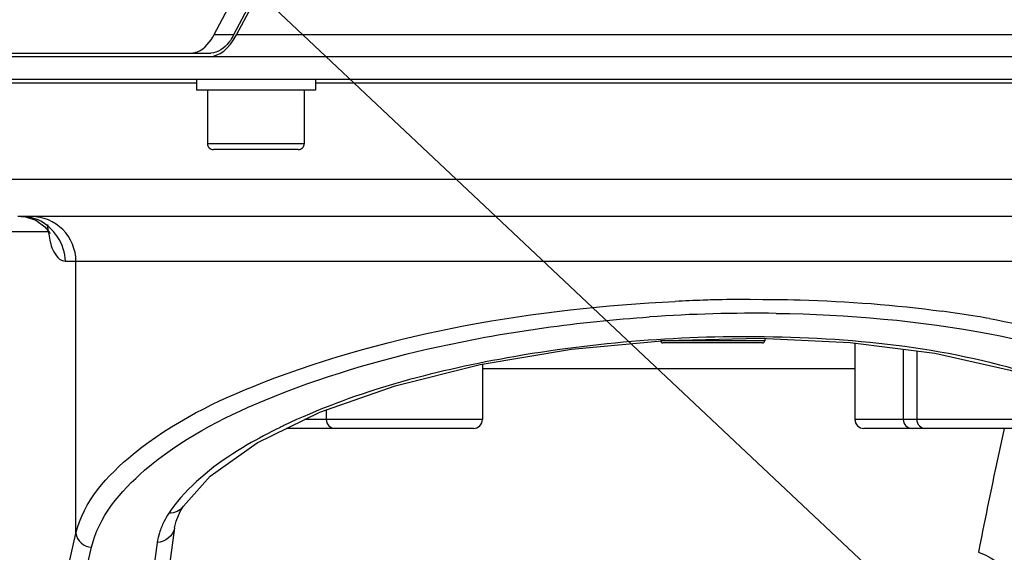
# Model space of a CAD drawing. Header units: millimetres. Extents: x 0 to 8410, y 0 to 5940.
# Tile 50 of 122: x 4492 to 4624, y 685 to 757. Entities that reach past the tile are written whole.
import ezdxf

# ---------------------------------------------------------------- set-up
doc = ezdxf.new("R2010")
doc.units = ezdxf.units.MM
doc.header["$LTSCALE"] = 462.55
doc.layers.get('0').update_dxf_attribs({"linetype": 'CONTINUOUS'})
for name, color, linetype in [('204101000016_DXF_DIMENSION', 7, 'CONTINUOUS'), ('304102000036DXF_CONTINUOUS_LINE', 7, 'CONTINUOUS'), ('304103000020DXF_CONTINUOUS_LINE', 7, 'CONTINUOUS'), ('304105000142DXF_CONTINUOUS_LINE', 7, 'CONTINUOUS'), ('501023000084DXF_CONTINUOUS_LINE', 7, 'CONTINUOUS'), ('501023000101DXF_CONTINUOUS_LINE', 7, 'CONTINUOUS'), ('504001000008DXF_CONTINUOUS_LINE', 7, 'CONTINUOUS'), ('626001000001DXF_CONTINUOUS_LINE', 7, 'CONTINUOUS')]:
    doc.layers.add(name, color=color, linetype=linetype)
doc.styles.get("Standard").update_dxf_attribs({"font": 'txt', "width": 0.7})
doc.dimstyles.new('DIMSTYLE_1', dxfattribs={"dimtxt": 90, "dimasz": 50, "dimexe": 1.5, "dimexo": 0, "dimtad": 1, "dimdsep": 46, "dimtxsty": 'Standard', "dimblk": '_FILLED', "dimblk1": '_FILLED', "dimblk2": '_FILLED', "dimcen": 0.09, "dimclrt": 5, "dimazin": 2, "dimtp": 0.01, "dimtm": 0.01, "dimtfac": 1, "dimtofl": 0, "dimtmove": 0, "dimatfit": 3, "dimldrblk": '_FILLED', "dimfxl": 1, "dimtolj": 1, "dimarcsym": 0})
doc.dimstyles.new('DIMSTYLE_9', dxfattribs={"dimtxt": 90, "dimasz": 50, "dimexe": 1.5, "dimexo": 0, "dimgap": 4.5, "dimtad": 0, "dimtih": 1, "dimtoh": 1, "dimdec": 1, "dimdsep": 46, "dimtxsty": 'Standard', "dimblk": '_FILLED', "dimblk1": '_FILLED', "dimblk2": '_FILLED', "dimcen": 0.09, "dimclrt": 5, "dimazin": 2, "dimtp": 0.5, "dimtm": 0.5, "dimtfac": 1, "dimtdec": 4, "dimtofl": 0, "dimtmove": 0, "dimatfit": 3, "dimldrblk": '_FILLED', "dimfxl": 1, "dimtolj": 1, "dimarcsym": 0})

# ---------------------------------------------------------------- blocks, each defined once
blk = doc.blocks.new('_FILLED')
at = {"color": 0, "linetype": 'ByBlock'}
blk.add_solid([(0, 0), (-1, 0.17), (-1, -0.17)], dxfattribs=at)
blk = doc.blocks.new('*D1')
at = {"layer": '204101000016_DXF_DIMENSION', "color": 2, "linetype": 'Continuous'}
for p, q in [((4706.85, 588.13), (4430.23, 848.67)), ((4430.23, 848.67), (5110.01, 208.38)), ((4706.85, 588.13), (4706.85, 588.13))]:
    blk.add_line(p, q, dxfattribs=at)
at = {"layer": '204101000016_DXF_DIMENSION', "color": 2, "linetype": 'Continuous', "xscale": 50, "yscale": 50, "zscale": 50, "rotation": 136.7128453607}
blk.add_blockref('_FILLED', (4706.85, 588.13), dxfattribs=at)
blk = doc.blocks.new('*D32')
at = {"layer": '204101000016_DXF_DIMENSION', "color": 2, "linetype": 'Continuous'}
for start, end in [(291.4604, 360), (193, 261.9839)]:
    blk.add_arc((4430.23, 848.67), 492.77, start, end, dxfattribs=at)
for points in [[(4928.96, 798.31), (4923, 848.67), (4911.98, 799.17)], [(3971.97, 692.07), (3950.1, 737.83), (3955.63, 687.41)]]:
    blk.add_solid(points, dxfattribs=at)

msp = doc.modelspace()

# ---------------------------------------------------------------- linework, layer by layer
at = {"color": 2, "linetype": 'Continuous'}
msp.add_circle((4430.23457, 848.67366), 380, dxfattribs=at)
at = {"layer": '304102000036DXF_CONTINUOUS_LINE', "color": 7, "linetype": 'Continuous'}
for p, q in [((4521.12863, 754.60259), (4534.92635, 780.55234)), ((4701.21046, 751.67366), (4455.06095, 751.67366)), ((4456.23457, 748.67366), (4764.23457, 748.67366))]:
    msp.add_line(p, q, dxfattribs=at)
at = {"layer": '304102000036DXF_CONTINUOUS_LINE', "color": 9, "linetype": 'Continuous'}
msp.add_line((4766.23457, 754.60259), (4521.12863, 754.60259), dxfattribs=at)
at = {"layer": '304102000036DXF_CONTINUOUS_LINE', "color": 7, "linetype": 'Continuous'}
msp.add_ellipse((4517.36887, 761.67366), major_axis=(0, 10), ratio=0.531709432, start_param=3.141592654, end_param=3.926990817, dxfattribs=at)
at = {"layer": '304103000020DXF_CONTINUOUS_LINE', "color": 7, "linetype": 'Continuous'}
for p, q in [((4486.73718, 748.17366), (4515.73457, 748.17366)), ((4531.73457, 748.17366), (4667.36339, 748.17366)), ((4666.73444, 730.17366), (4491.73466, 730.17366)), ((4492.16942, 730.17357), (4492.76351, 730.12677)), ((4492.76351, 730.12677), (4494.14613, 729.68971)), ((4495.96561, 728.03725), (4496.03713, 727.89863)), ((4523.89974, 699.7444), (4532.314, 703.86045)), ((4513.55878, 690.50266), (4513.99493, 691.23638)), ((4513.99785, 691.24085), (4513.99493, 691.23638)), ((4513.01684, 689.21956), (4513.55878, 690.50266)), ((4512.81364, 688.31354), (4513.01684, 689.21956)), ((4512.81375, 688.31441), (4510.66669, 672.78279))]:
    msp.add_line(p, q, dxfattribs=at)
at = {"layer": '304103000020DXF_CONTINUOUS_LINE', "color": 9, "linetype": 'Continuous'}
for p, q in [((4669.07425, 735.17366), (4486.73457, 735.17366)), ((4488.90196, 728.17366), (4495.82369, 728.17366)), ((4495.82651, 728.17366), (4495.77228, 729.12612)), ((4498.13298, 724.17366), (4659.23454, 724.17366)), ((4499.53881, 687.56413), (4499.53899, 724.17366)), ((4604.27791, 709.67366), (4554.19123, 709.67366)), ((4624.32639, 701.67617), (4624.2721, 701.42619)), ((4496.11663, 672.65779), (4499.53881, 687.56413)), ((4510.46867, 686.32006), (4508.3216, 670.78843)), ((4498.21412, 670.78843), (4501.63648, 685.69558))]:
    msp.add_line(p, q, dxfattribs=at)
at = {"layer": '304103000020DXF_CONTINUOUS_LINE', "color": 7, "linetype": 'Continuous'}
for points in [[(4494.14613, 729.68971), (4495.37908, 728.80215), (4495.96561, 728.03725)], [(4566.17274, 712.33356), (4578.8153, 713.52611), (4591.42165, 713.8344)], [(4591.42165, 713.8344), (4603.61278, 713.25482), (4614.99785, 711.80165), (4625.1269, 709.52889), (4633.57831, 706.54483), (4640.02788, 703.00439), (4644.3217, 699.01149), (4646.10905, 695.16581)], [(4532.314, 703.86045), (4542.45277, 707.41949), (4553.89413, 710.27808), (4566.17274, 712.33356)], [(4513.99792, 691.2408), (4517.58909, 695.27197), (4523.89974, 699.7444)]]:
    msp.add_lwpolyline(points, dxfattribs=at)
at = {"layer": '304103000020DXF_CONTINUOUS_LINE', "color": 9, "linetype": 'Continuous'}
for centre, radius, start, end in [((4498.62066, 729.30589), 3.01745, 200.5473642, 202.0384312), ((4517.51567, 731.67545), 21.97281, 189.1702796, 190.1345961), ((4591.17449, 501.1521), 217.89211, 91.9191925, 92.9103065), ((4591.11629, 502.7807), 216.26248, 91.5796621, 91.9182316), ((4591.07644, 504.47167), 214.57105, 90.2358177, 91.5814745), ((4590.86971, 512.27423), 204.89857, 89.2080596, 93.9739338), ((4595.99637, 568.98752), 149.80415, 80.5051806, 82.3261263), ((4597.64375, 579.02309), 139.63431, 79.8045911, 80.4926071), ((4559.11463, 635.91239), 73.31476, 115.546998, 115.9925436), ((5530.84676, 505.37429), 927.53112, 167.79737219, 168.83272876)]:
    msp.add_arc(centre, radius, start, end, dxfattribs=at)
for points in [[(4494.44317, 729.71694), (4493.7292, 730.01335), (4492.94247, 730.17183), (4492.16942, 730.17364)], [(4498.13298, 724.17366), (4498.13298, 726.39333), (4496.49319, 728.86585), (4494.44317, 729.71694)], [(4513.14523, 691.78676), (4512.75154, 691.29989), (4512.37917, 690.79459), (4512.03591, 690.27094)], [(4513.99518, 691.23622), (4513.59617, 690.62725), (4512.76351, 690.24553), (4512.03591, 690.27094)], [(4512.03591, 690.27094), (4511.7942, 689.90207), (4511.57095, 689.52013), (4511.37215, 689.12647)], [(4511.37215, 689.12647), (4511.13022, 688.64739), (4510.92339, 688.1481), (4510.76417, 687.63556)], [(4499.53899, 687.56494), (4499.56997, 686.62891), (4500.70013, 685.6765), (4501.63648, 685.69558)], [(4512.81294, 688.31364), (4512.66945, 687.29795), (4511.49392, 686.35282), (4510.46867, 686.32006)], [(4510.76417, 687.63556), (4510.63084, 687.20637), (4510.53022, 686.76525), (4510.46867, 686.32006)]]:
    msp.add_open_spline(points, degree=3, dxfattribs=at)
for points, knots in [([(4499.53899, 724.17366), (4499.53899, 725.70351), (4498.26898, 728.8876), (4495.08755, 730.17366), (4493.56183, 730.17366)], [0, 0, 0, 0, 0.500673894, 1, 1, 1, 1]), ([(4495.8857, 727.80909), (4496.01275, 727.09916), (4496.20514, 725.70401), (4497.36679, 724.17331), (4498.13298, 724.17366)], [0, 0, 0, 0, 0.484880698, 1, 1, 1, 1]), ([(4590.19332, 719.0409), (4592.4285, 719.05003), (4601.05018, 718.94862), (4609.67059, 718.30459), (4616.00036, 717.45005)], [0, 0, 0, 0, 0.25923253, 1, 1, 1, 1]), ([(4499.53881, 687.56415), (4500.54389, 691.83201), (4508.58523, 700.6742), (4535.43483, 713.56616), (4561.29228, 717.80677), (4580.11154, 718.76318)], [0, 0, 0, 0, 0.146863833, 0.368829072, 1, 1, 1, 1]), ([(4501.63648, 685.69558), (4502.57467, 689.77966), (4509.87574, 698.31323), (4526.43861, 706.81281), (4549.54986, 713.65134), (4567.1771, 716.02418), (4576.6697, 716.68016)], [0, 0, 0, 0, 0.148980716, 0.369696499, 0.661710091, 1, 1, 1, 1]), ([(4593.70172, 717.15323), (4603.31905, 717.01645), (4620.46127, 715.54594), (4640.0147, 710.19805), (4650.89469, 703.64687), (4655.79239, 698.51658), (4657.84594, 692.60292), (4657.02533, 688.73832), (4656.2793, 687.01107)], [0, 0, 0, 0, 0.369939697, 0.660070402, 0.768639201, 0.855127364, 0.927634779, 1, 1, 1, 1]), ([(4622.35984, 716.45255), (4627.65291, 715.50039), (4637.09309, 713.25455), (4648.95164, 708.14571), (4656.97154, 701.90282), (4659.22871, 696.25181), (4659.23464, 693.78703)], [0, 0, 0, 0, 0.351157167, 0.630555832, 0.83906293, 1, 1, 1, 1]), ([(4592.13705, 713.99059), (4580.20595, 714.15883), (4558.14256, 712.31044), (4536.61298, 706.41652), (4527.49754, 702.0593)], [0, 0, 0, 0, 0.541500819, 1, 1, 1, 1]), ([(4647.86016, 695.85528), (4646.52068, 698.7106), (4640.6494, 704.17992), (4622.00236, 712.01477), (4604.68453, 713.81366), (4592.13705, 713.99059)], [0, 0, 0, 0, 0.1564947, 0.377339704, 1, 1, 1, 1]), ([(4526.98413, 701.81144), (4525.48399, 701.07998), (4520.45269, 698.40064), (4515.69093, 694.935), (4513.14523, 691.78676)], [0, 0, 0, 0, 0.291896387, 1, 1, 1, 1]), ([(4620.8776, 685.0131), (4621.33252, 684.85978), (4622.80604, 684.2436), (4624.25091, 683.09663), (4624.6101, 682.01311)], [0, 0, 0, 0, 0.296046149, 1, 1, 1, 1])]:
    msp.add_open_spline(points, degree=3, knots=knots, dxfattribs=at)
at = {"layer": '304105000142DXF_CONTINUOUS_LINE', "color": 7, "linetype": 'Continuous'}
for p, q in [((4518.14282, 754.6841), (4531.94197, 780.68877)), ((4520.79167, 754.6841), (4534.59081, 780.68877)), ((4452.07256, 752.17366), (4517.68085, 752.17366))]:
    msp.add_line(p, q, dxfattribs=at)
at = {"layer": '304105000142DXF_CONTINUOUS_LINE', "color": 9, "linetype": 'Continuous'}
msp.add_line((4518.14282, 754.6841), (4520.79167, 754.6841), dxfattribs=at)
at = {"layer": '304105000142DXF_CONTINUOUS_LINE', "color": 7, "linetype": 'Continuous'}
for points, knots in [([(4515.03201, 752.17366), (4515.31899, 752.17366), (4516.70316, 752.46419), (4517.63316, 753.72363), (4518.14282, 754.6841)], [0, 0, 0, 0, 0.208818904, 1, 1, 1, 1]), ([(4520.79167, 754.6841), (4520.59318, 754.31006), (4519.90304, 753.16418), (4518.62149, 752.17366), (4517.68085, 752.17366)], [0, 0, 0, 0, 0.31042541, 1, 1, 1, 1])]:
    msp.add_open_spline(points, degree=3, knots=knots, dxfattribs=at)
at = {"layer": '501023000084DXF_CONTINUOUS_LINE', "color": 7, "linetype": 'Continuous'}
for p, q in [((4517.23457, 747.17366), (4517.23457, 739.97366)), ((4530.23457, 747.17366), (4530.23457, 739.97366)), ((4529.43457, 739.17366), (4518.03457, 739.17366))]:
    msp.add_line(p, q, dxfattribs=at)
at = {"layer": '501023000084DXF_CONTINUOUS_LINE', "color": 9, "linetype": 'Continuous'}
msp.add_line((4530.23457, 739.97366), (4517.23457, 739.97366), dxfattribs=at)
at = {"layer": '501023000084DXF_CONTINUOUS_LINE', "color": 7, "linetype": 'Continuous'}
for centre, start, end in [((4518.03457, 739.97366), 180, 270.0000037), ((4529.43457, 739.97366), 269.9999963, 360)]:
    msp.add_arc(centre, 0.8, start, end, dxfattribs=at)
at = {"layer": '501023000101DXF_CONTINUOUS_LINE', "color": 7, "linetype": 'Continuous'}
for p, q in [((4604.27791, 713.16992), (4604.27791, 702.87366)), ((4610.76774, 712.34157), (4610.76774, 702.87366)), ((4612.58635, 712.10945), (4612.58635, 702.87366)), ((4554.19123, 710.32782), (4554.19123, 702.87366)), ((4533.19123, 704.16838), (4533.19123, 702.87366)), ((4527.9014, 701.67366), (4527.84364, 701.67366)), ((4534.39123, 701.67366), (4527.9014, 701.67366)), ((4552.99123, 701.67366), (4534.39123, 701.67366)), ((4611.96775, 701.67366), (4605.47792, 701.67366)), ((4613.78636, 701.67366), (4611.96775, 701.67366)), ((4632.38635, 701.67366), (4613.78636, 701.67366))]:
    msp.add_line(p, q, dxfattribs=at)
at = {"layer": '501023000101DXF_CONTINUOUS_LINE', "color": 9, "linetype": 'Continuous'}
for p, q in [((4533.19123, 702.87366), (4530.29675, 702.87366)), ((4554.19123, 702.87366), (4533.19123, 702.87366)), ((4610.76774, 702.87366), (4604.27791, 702.87366)), ((4612.58635, 702.87366), (4610.76774, 702.87366)), ((4633.58635, 702.87366), (4612.58635, 702.87366))]:
    msp.add_line(p, q, dxfattribs=at)
at = {"layer": '501023000101DXF_CONTINUOUS_LINE', "color": 7, "linetype": 'Continuous'}
for centre, start, end in [((4527.9014, 702.87366), 267.8020299, 270.0000043), ((4534.39123, 702.87366), 180, 270.0000043), ((4552.99123, 702.87366), 269.9999957, 360), ((4605.47791, 702.87366), 180, 270.0000043), ((4611.96774, 702.87366), 180, 270.0000043), ((4613.78635, 702.87366), 180, 270.0000043)]:
    msp.add_arc(centre, 1.2, start, end, dxfattribs=at)
at = {"layer": '504001000008DXF_CONTINUOUS_LINE', "color": 7, "linetype": 'Continuous'}
for p, q in [((4515.73457, 748.67366), (4515.73457, 747.17366)), ((4531.73457, 748.67366), (4531.73457, 747.17366)), ((4531.73457, 747.17366), (4515.73457, 747.17366))]:
    msp.add_line(p, q, dxfattribs=at)
at = {"layer": '626001000001DXF_CONTINUOUS_LINE', "color": 7, "linetype": 'Continuous'}
for p, q in [((4592.14695, 713.79992), (4592.14695, 713.47366)), ((4591.84695, 713.17366), (4578.44695, 713.17366))]:
    msp.add_line(p, q, dxfattribs=at)
at = {"layer": '626001000001DXF_CONTINUOUS_LINE', "color": 9, "linetype": 'Continuous'}
msp.add_line((4592.14695, 713.47366), (4578.14695, 713.47366), dxfattribs=at)
at = {"layer": '626001000001DXF_CONTINUOUS_LINE', "color": 7, "linetype": 'Continuous'}
for centre, start, end in [((4578.44695, 713.47366), 180, 270.0000002), ((4591.84695, 713.47366), 269.9999998, 360)]:
    msp.add_arc(centre, 0.3, start, end, dxfattribs=at)

# ---------------------------------------------------------------- dimensions: what is measured, and where the dimension line sits
at = {"layer": '204101000016_DXF_DIMENSION', "color": 2, "linetype": 'Continuous'}
dim = msp.add_angular_dim_2l(base=(4486.01746, 359.07351), line1=((3954.89782, 738.93352), (3950.09644, 737.82504)), line2=((4918.07463, 848.67366), (4923.0023, 848.67366)), dimstyle='DIMSTYLE_9', dxfattribs=at)
dim.commit()
dim.dimension.update_dxf_attribs({"geometry": '*D32', "text_midpoint": (4361.51746, 314.07351), "dimtype": 162})
dim = msp.add_radius_dim(center=(4430.23457, 848.67366), mpoint=(4706.84807, 588.12621), text='R<>', dimstyle='DIMSTYLE_1', override={"dimpost": '<>'}, dxfattribs=at)
dim.commit()
dim.dimension.update_dxf_attribs({"geometry": '*D1', "text_midpoint": (4942.00368, 397.53829), "dimtype": 164})

doc.saveas('drawing.dxf')
